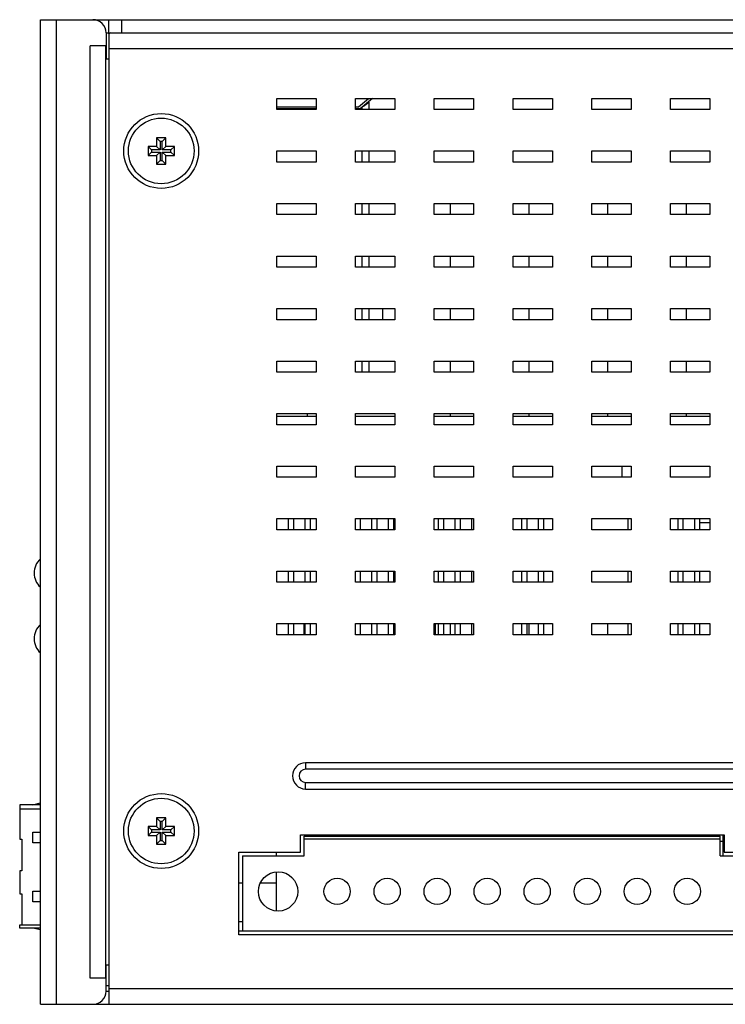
# Model space of a CAD drawing. Extents: x 879 to 1770, y -20 to 610.
# Tile 20 of 24: x 1400 to 1454, y 211 to 286. Entities that reach past the tile are written whole.
import ezdxf

# ---------------------------------------------------------------- set-up
doc = ezdxf.new("R2010")
doc.units = 0
doc.header["$LTSCALE"] = 2
doc.header["$MEASUREMENT"] = 0
for name, color, linetype in [('0720133455-CDXF_CONTIN1165', 7, 'CONTINUOUS'), ('2X20-PIN-HEADXF_CONTIN1167', 7, 'CONTINUOUS'), ('307246537C-2DXF_CONTIN1148', 7, 'CONTINUOUS'), ('3105460500_DXF_CONTINU1164', 7, 'CONTINUOUS'), ('3242248500_IDXF_CONTIN1166', 7, 'CONTINUOUS'), ('3347099401_HDXF_CONTIN1159', 7, 'CONTINUOUS'), ('3460511900_0DXF_CONTIN1145', 7, 'CONTINUOUS'), ('3991137700_CDXF_CONTIN1141', 7, 'CONTINUOUS'), ('3991137800_BDXF_CONTIN1143', 7, 'CONTINUOUS'), ('3991138000_PDXF_CONTIN1142', 7, 'CONTINUOUS'), ('CHIP-GST5009DXF_CONTIN1161', 7, 'CONTINUOUS'), ('LA112B-2G-PFDXF_CONTIN1174', 7, 'CONTINUOUS'), ('MT-SDPL003_DXF_CONTINU1152', 7, 'CONTINUOUS'), ('PCB-M-16P_DXF_CONTINUO1163', 7, 'CONTINUOUS'), ('PCB-M-8P_DXF_CONTINUOU1150', 7, 'CONTINUOUS'), ('POWER-PIN-08DXF_CONTIN1151', 7, 'CONTINUOUS')]:
    doc.layers.add(name, color=color, linetype=linetype)

msp = doc.modelspace()

# ---------------------------------------------------------------- linework, layer by layer
at = {"layer": '0720133455-CDXF_CONTIN1165', "color": 7, "linetype": 'Continuous'}
for p, q in [((1427.067, 223.707), (1427.067, 223.807)), ((1428.067, 223.707), (1428.067, 223.807)), ((1435.267, 223.707), (1435.267, 223.807)), ((1419.867, 222.207), (1419.867, 222.507)), ((1419.867, 218.018), (1419.867, 220.996))]:
    msp.add_line(p, q, dxfattribs=at)
at = {"layer": '2X20-PIN-HEADXF_CONTIN1167', "color": 7, "linetype": 'Continuous'}
for p, q in [((1446.192, 251.907), (1446.192, 251.057)), ((1420.767, 247.907), (1420.767, 247.057)), ((1421.167, 247.907), (1421.167, 247.057)), ((1422.037, 247.907), (1422.037, 247.057)), ((1422.437, 247.907), (1422.437, 247.057)), ((1426.247, 247.907), (1426.247, 247.057)), ((1427.117, 247.907), (1427.117, 247.057)), ((1427.517, 247.907), (1427.517, 247.057)), ((1428.387, 247.907), (1428.387, 247.057)), ((1428.787, 247.907), (1428.787, 247.057)), ((1432.197, 247.907), (1432.197, 247.057)), ((1432.597, 247.907), (1432.597, 247.057)), ((1433.467, 247.907), (1433.467, 247.057)), ((1433.867, 247.907), (1433.867, 247.057)), ((1434.737, 247.907), (1434.737, 247.057)), ((1438.547, 247.907), (1438.547, 247.057)), ((1438.947, 247.907), (1438.947, 247.057)), ((1439.817, 247.907), (1439.817, 247.057)), ((1440.217, 247.907), (1440.217, 247.057)), ((1446.627, 247.907), (1446.627, 247.057)), ((1450.437, 247.907), (1450.437, 247.057)), ((1450.837, 247.907), (1450.837, 247.057)), ((1451.707, 247.907), (1451.707, 247.057)), ((1452.107, 247.907), (1452.107, 247.057)), ((1420.767, 243.907), (1420.767, 243.057)), ((1421.167, 243.907), (1421.167, 243.057)), ((1422.037, 243.907), (1422.037, 243.057)), ((1422.437, 243.907), (1422.437, 243.057)), ((1426.247, 243.907), (1426.247, 243.057)), ((1427.117, 243.907), (1427.117, 243.057)), ((1427.517, 243.907), (1427.517, 243.057)), ((1428.387, 243.907), (1428.387, 243.057)), ((1428.787, 243.907), (1428.787, 243.057)), ((1432.197, 243.907), (1432.197, 243.057)), ((1432.597, 243.907), (1432.597, 243.057)), ((1433.467, 243.907), (1433.467, 243.057)), ((1433.867, 243.907), (1433.867, 243.057)), ((1434.737, 243.907), (1434.737, 243.057)), ((1438.547, 243.907), (1438.547, 243.057)), ((1438.947, 243.907), (1438.947, 243.057)), ((1439.817, 243.907), (1439.817, 243.057)), ((1440.217, 243.907), (1440.217, 243.057)), ((1446.627, 243.907), (1446.627, 243.057)), ((1450.437, 243.907), (1450.437, 243.057)), ((1450.837, 243.907), (1450.837, 243.057)), ((1451.707, 243.907), (1451.707, 243.057)), ((1452.107, 243.907), (1452.107, 243.057)), ((1420.767, 239.907), (1420.767, 239.057)), ((1421.167, 239.907), (1421.167, 239.057)), ((1422.037, 239.907), (1422.037, 239.057)), ((1422.437, 239.907), (1422.437, 239.057)), ((1426.247, 239.907), (1426.247, 239.057)), ((1427.117, 239.907), (1427.117, 239.057)), ((1427.517, 239.907), (1427.517, 239.057)), ((1428.387, 239.907), (1428.387, 239.057)), ((1428.787, 239.907), (1428.787, 239.057)), ((1432.197, 239.907), (1432.197, 239.057)), ((1432.597, 239.907), (1432.597, 239.057)), ((1433.467, 239.907), (1433.467, 239.057)), ((1433.867, 239.907), (1433.867, 239.057)), ((1434.737, 239.907), (1434.737, 239.057)), ((1438.547, 239.907), (1438.547, 239.057)), ((1438.947, 239.907), (1438.947, 239.057)), ((1439.817, 239.907), (1439.817, 239.057)), ((1440.217, 239.907), (1440.217, 239.057)), ((1446.627, 239.907), (1446.627, 239.057)), ((1450.437, 239.907), (1450.437, 239.057)), ((1450.837, 239.907), (1450.837, 239.057)), ((1451.707, 239.907), (1451.707, 239.057)), ((1452.107, 239.907), (1452.107, 239.057)), ((1449.808, 223.807), (1449.808, 223.707))]:
    msp.add_line(p, q, dxfattribs=at)
at = {"layer": '307246537C-2DXF_CONTIN1148', "color": 7, "linetype": 'Continuous'}
for p, q in [((1426.116, 279.257), (1426.89, 279.907)), ((1427.19, 279.907), (1426.237, 279.107)), ((1419.893, 279.257), (1422.893, 279.257)), ((1422.893, 279.107), (1419.893, 279.107)), ((1425.893, 279.257), (1426.116, 279.257)), ((1426.237, 279.107), (1425.893, 279.107)), ((1426.412, 279.057), (1426.412, 279.254)), ((1426.503, 279.331), (1426.912, 279.617)), ((1426.912, 279.617), (1426.912, 279.057)), ((1426.412, 275.057), (1426.412, 275.907)), ((1426.912, 275.907), (1426.912, 275.057)), ((1426.412, 271.057), (1426.412, 271.907)), ((1426.912, 271.907), (1426.912, 271.057)), ((1426.412, 267.057), (1426.412, 267.907)), ((1426.912, 267.907), (1426.912, 267.057)), ((1426.412, 263.057), (1426.412, 263.907)), ((1426.912, 263.907), (1426.912, 263.057)), ((1427.952, 263.907), (1427.952, 263.057)), ((1426.412, 259.057), (1426.412, 259.907)), ((1426.912, 259.907), (1426.912, 259.057)), ((1422.212, 255.907), (1422.212, 255.707))]:
    msp.add_line(p, q, dxfattribs=at)
at = {"layer": '3105460500_DXF_CONTINU1164', "color": 7, "linetype": 'Continuous'}
for p, q in [((1410.743, 276.907), (1410.743, 276.257)), ((1410.743, 276.907), (1411.01, 276.639)), ((1411.443, 276.907), (1410.743, 276.907)), ((1411.443, 276.907), (1411.175, 276.639)), ((1411.443, 276.257), (1411.443, 276.907)), ((1410.093, 276.257), (1410.093, 275.557)), ((1410.093, 276.257), (1410.36, 275.989)), ((1410.743, 276.257), (1410.093, 276.257)), ((1410.743, 276.257), (1411.01, 275.989)), ((1411.01, 276.639), (1411.01, 275.989)), ((1411.175, 276.639), (1411.01, 276.639)), ((1411.175, 275.989), (1411.175, 276.639)), ((1411.443, 276.257), (1411.175, 275.989)), ((1412.093, 276.257), (1411.443, 276.257)), ((1412.093, 276.257), (1411.825, 275.989)), ((1412.093, 275.557), (1412.093, 276.257)), ((1410.093, 275.557), (1410.36, 275.825)), ((1410.093, 275.557), (1410.743, 275.557)), ((1410.36, 275.989), (1410.36, 275.825)), ((1411.01, 275.989), (1410.36, 275.989)), ((1410.36, 275.825), (1411.01, 275.825)), ((1410.743, 275.557), (1411.01, 275.825)), ((1410.743, 275.557), (1410.743, 274.907)), ((1411.01, 275.825), (1411.01, 275.175)), ((1411.825, 275.989), (1411.175, 275.989)), ((1411.175, 275.175), (1411.175, 275.825)), ((1411.443, 275.557), (1411.175, 275.825)), ((1411.175, 275.825), (1411.825, 275.825)), ((1411.443, 274.907), (1411.443, 275.557)), ((1411.443, 275.557), (1412.093, 275.557)), ((1411.825, 275.825), (1411.825, 275.989)), ((1412.093, 275.557), (1411.825, 275.825)), ((1410.743, 274.907), (1411.01, 275.175)), ((1410.743, 274.907), (1411.443, 274.907)), ((1411.01, 275.175), (1411.175, 275.175)), ((1411.443, 274.907), (1411.175, 275.175)), ((1410.743, 225.107), (1410.743, 224.457)), ((1410.743, 225.107), (1411.01, 224.839)), ((1411.443, 225.107), (1410.743, 225.107)), ((1411.443, 225.107), (1411.175, 224.839)), ((1411.443, 224.457), (1411.443, 225.107)), ((1410.093, 224.457), (1410.36, 224.189)), ((1410.093, 224.457), (1410.093, 223.757)), ((1410.743, 224.457), (1410.093, 224.457)), ((1410.743, 224.457), (1411.01, 224.189)), ((1411.01, 224.839), (1411.01, 224.189)), ((1411.175, 224.839), (1411.01, 224.839)), ((1411.175, 224.189), (1411.175, 224.839)), ((1411.443, 224.457), (1411.175, 224.189)), ((1412.093, 224.457), (1411.443, 224.457)), ((1412.093, 224.457), (1411.825, 224.189)), ((1412.093, 223.757), (1412.093, 224.457)), ((1410.093, 223.757), (1410.36, 224.025)), ((1410.093, 223.757), (1410.743, 223.757)), ((1410.36, 224.189), (1410.36, 224.025)), ((1411.01, 224.189), (1410.36, 224.189)), ((1410.36, 224.025), (1411.01, 224.025)), ((1410.743, 223.757), (1411.01, 224.025)), ((1410.743, 223.757), (1410.743, 223.107)), ((1411.01, 224.025), (1411.01, 223.375)), ((1411.825, 224.189), (1411.175, 224.189)), ((1411.443, 223.757), (1411.175, 224.025)), ((1411.175, 223.375), (1411.175, 224.025)), ((1411.175, 224.025), (1411.825, 224.025)), ((1411.443, 223.107), (1411.443, 223.757)), ((1411.443, 223.757), (1412.093, 223.757)), ((1411.825, 224.025), (1411.825, 224.189)), ((1412.093, 223.757), (1411.825, 224.025)), ((1410.743, 223.107), (1411.01, 223.375)), ((1410.743, 223.107), (1411.443, 223.107)), ((1411.01, 223.375), (1411.175, 223.375)), ((1411.443, 223.107), (1411.175, 223.375))]:
    msp.add_line(p, q, dxfattribs=at)
for centre in [(1411.093, 275.907), (1411.093, 224.107)]:
    msp.add_circle(centre, 2.5, dxfattribs=at)
at = {"layer": '3242248500_IDXF_CONTIN1166', "color": 3, "linetype": 'Continuous'}
msp.add_line((1406.893, 212.337), (1407.093, 212.337), dxfattribs=at)
at = {"layer": '3347099401_HDXF_CONTIN1159', "color": 7, "linetype": 'Continuous'}
msp.add_line((1452.107, 247.607), (1452.893, 247.607), dxfattribs=at)
at = {"layer": '3460511900_0DXF_CONTIN1145', "color": 6, "linetype": 'Continuous'}
for p, q in [((1400.313, 226.107), (1400.313, 223.477)), ((1401.893, 226.107), (1400.313, 226.107)), ((1400.313, 225.807), (1401.893, 225.807)), ((1401.313, 226.107), (1401.893, 226.243)), ((1401.313, 223.217), (1401.313, 224.027)), ((1401.313, 224.027), (1401.893, 224.027)), ((1448.313, 223.807), (1448.313, 223.707)), ((1448.813, 223.707), (1448.813, 223.807)), ((1448.863, 223.707), (1448.863, 223.807)), ((1449.113, 223.707), (1449.113, 223.807)), ((1400.313, 223.477), (1400.463, 223.477)), ((1400.463, 223.477), (1400.463, 221.077)), ((1401.893, 223.217), (1401.313, 223.217)), ((1400.313, 221.077), (1400.313, 219.327)), ((1400.463, 221.077), (1400.313, 221.077)), ((1416.993, 220.157), (1417.293, 220.157)), ((1418.646, 220.157), (1419.867, 220.157)), ((1400.313, 219.327), (1400.463, 219.327)), ((1400.463, 219.327), (1400.463, 216.957)), ((1401.313, 218.717), (1401.313, 219.527)), ((1401.313, 219.527), (1401.893, 219.527)), ((1401.893, 218.717), (1401.313, 218.717)), ((1400.313, 216.711), (1400.313, 216.957)), ((1400.313, 216.957), (1401.893, 216.957)), ((1401.863, 216.957), (1401.863, 216.711)), ((1416.993, 217.217), (1417.293, 217.217)), ((1401.863, 216.711), (1400.313, 216.711)), ((1401.893, 216.572), (1401.313, 216.707)), ((1401.863, 216.707), (1401.893, 216.707))]:
    msp.add_line(p, q, dxfattribs=at)
at = {"layer": '3991137700_CDXF_CONTIN1141', "color": 3, "linetype": 'Continuous'}
msp.add_line((1405.893, 285.907), (1501.893, 285.907), dxfattribs=at)
at = {"layer": '3991137700_CDXF_CONTIN1141', "color": 7, "linetype": 'Continuous'}
for p, q in [((1407.093, 284.825), (1407.093, 285.907)), ((1408.093, 284.907), (1408.093, 285.907)), ((1406.893, 284.907), (1496.393, 284.907)), ((1433.093, 271.907), (1433.093, 271.057)), ((1439.093, 271.907), (1439.093, 271.057)), ((1445.093, 271.907), (1445.093, 271.057)), ((1451.093, 271.907), (1451.093, 271.057)), ((1433.093, 267.907), (1433.093, 267.057)), ((1439.093, 267.907), (1439.093, 267.057)), ((1445.093, 267.907), (1445.093, 267.057)), ((1451.093, 267.907), (1451.093, 267.057)), ((1433.093, 263.907), (1433.093, 263.057)), ((1439.093, 263.907), (1439.093, 263.057)), ((1445.093, 263.907), (1445.093, 263.057)), ((1451.093, 263.907), (1451.093, 263.057)), ((1433.093, 259.907), (1433.093, 259.057)), ((1439.093, 259.907), (1439.093, 259.057)), ((1445.093, 259.907), (1445.093, 259.057)), ((1451.093, 259.907), (1451.093, 259.057)), ((1433.093, 255.907), (1433.093, 255.707)), ((1439.093, 255.907), (1439.093, 255.707)), ((1445.093, 255.907), (1445.093, 255.707)), ((1451.093, 255.907), (1451.093, 255.707)), ((1433.093, 239.907), (1433.093, 239.057)), ((1439.093, 239.907), (1439.093, 239.057)), ((1445.093, 239.907), (1445.093, 239.057))]:
    msp.add_line(p, q, dxfattribs=at)
at = {"layer": '3991137800_BDXF_CONTIN1143', "color": 7, "linetype": 'Continuous'}
for p, q in [((1407.093, 284.682), (1407.093, 210.907)), ((1407.093, 283.707), (1496.393, 283.707)), ((1419.893, 279.057), (1419.893, 279.907)), ((1419.893, 279.907), (1422.893, 279.907)), ((1422.893, 279.907), (1422.893, 279.057)), ((1425.893, 279.057), (1425.893, 279.907)), ((1425.893, 279.907), (1428.893, 279.907)), ((1428.893, 279.907), (1428.893, 279.057)), ((1431.893, 279.057), (1431.893, 279.907)), ((1431.893, 279.907), (1434.893, 279.907)), ((1434.893, 279.907), (1434.893, 279.057)), ((1437.893, 279.057), (1437.893, 279.907)), ((1437.893, 279.907), (1440.893, 279.907)), ((1440.893, 279.907), (1440.893, 279.057)), ((1443.893, 279.057), (1443.893, 279.907)), ((1443.893, 279.907), (1446.893, 279.907)), ((1446.893, 279.907), (1446.893, 279.057)), ((1449.893, 279.057), (1449.893, 279.907)), ((1449.893, 279.907), (1452.893, 279.907)), ((1452.893, 279.907), (1452.893, 279.057)), ((1422.893, 279.057), (1419.893, 279.057)), ((1428.893, 279.057), (1425.893, 279.057)), ((1434.893, 279.057), (1431.893, 279.057)), ((1440.893, 279.057), (1437.893, 279.057)), ((1446.893, 279.057), (1443.893, 279.057)), ((1452.893, 279.057), (1449.893, 279.057)), ((1419.893, 275.057), (1419.893, 275.907)), ((1419.893, 275.907), (1422.893, 275.907)), ((1422.893, 275.907), (1422.893, 275.057)), ((1425.893, 275.057), (1425.893, 275.907)), ((1425.893, 275.907), (1428.893, 275.907)), ((1428.893, 275.907), (1428.893, 275.057)), ((1431.893, 275.057), (1431.893, 275.907)), ((1431.893, 275.907), (1434.893, 275.907)), ((1434.893, 275.907), (1434.893, 275.057)), ((1437.893, 275.057), (1437.893, 275.907)), ((1437.893, 275.907), (1440.893, 275.907)), ((1440.893, 275.907), (1440.893, 275.057)), ((1443.893, 275.057), (1443.893, 275.907)), ((1443.893, 275.907), (1446.893, 275.907)), ((1446.893, 275.907), (1446.893, 275.057)), ((1449.893, 275.057), (1449.893, 275.907)), ((1449.893, 275.907), (1452.893, 275.907)), ((1452.893, 275.907), (1452.893, 275.057)), ((1422.893, 275.057), (1419.893, 275.057)), ((1428.893, 275.057), (1425.893, 275.057)), ((1434.893, 275.057), (1431.893, 275.057)), ((1440.893, 275.057), (1437.893, 275.057)), ((1446.893, 275.057), (1443.893, 275.057)), ((1452.893, 275.057), (1449.893, 275.057)), ((1419.893, 271.057), (1419.893, 271.907)), ((1419.893, 271.907), (1422.893, 271.907)), ((1422.893, 271.907), (1422.893, 271.057)), ((1425.893, 271.057), (1425.893, 271.907)), ((1425.893, 271.907), (1428.893, 271.907)), ((1428.893, 271.907), (1428.893, 271.057)), ((1431.893, 271.057), (1431.893, 271.907)), ((1431.893, 271.907), (1434.893, 271.907)), ((1434.893, 271.907), (1434.893, 271.057)), ((1437.893, 271.057), (1437.893, 271.907)), ((1437.893, 271.907), (1440.893, 271.907)), ((1440.893, 271.907), (1440.893, 271.057)), ((1443.893, 271.057), (1443.893, 271.907)), ((1443.893, 271.907), (1446.893, 271.907)), ((1446.893, 271.907), (1446.893, 271.057)), ((1449.893, 271.057), (1449.893, 271.907)), ((1449.893, 271.907), (1452.893, 271.907)), ((1452.893, 271.907), (1452.893, 271.057)), ((1422.893, 271.057), (1419.893, 271.057)), ((1428.893, 271.057), (1425.893, 271.057)), ((1434.893, 271.057), (1431.893, 271.057)), ((1440.893, 271.057), (1437.893, 271.057)), ((1446.893, 271.057), (1443.893, 271.057)), ((1452.893, 271.057), (1449.893, 271.057)), ((1419.893, 267.057), (1419.893, 267.907)), ((1419.893, 267.907), (1422.893, 267.907)), ((1422.893, 267.907), (1422.893, 267.057)), ((1425.893, 267.057), (1425.893, 267.907)), ((1425.893, 267.907), (1428.893, 267.907)), ((1428.893, 267.907), (1428.893, 267.057)), ((1431.893, 267.057), (1431.893, 267.907)), ((1431.893, 267.907), (1434.893, 267.907)), ((1434.893, 267.907), (1434.893, 267.057)), ((1437.893, 267.057), (1437.893, 267.907)), ((1437.893, 267.907), (1440.893, 267.907)), ((1440.893, 267.907), (1440.893, 267.057)), ((1443.893, 267.057), (1443.893, 267.907)), ((1443.893, 267.907), (1446.893, 267.907)), ((1446.893, 267.907), (1446.893, 267.057)), ((1449.893, 267.057), (1449.893, 267.907)), ((1449.893, 267.907), (1452.893, 267.907)), ((1452.893, 267.907), (1452.893, 267.057)), ((1422.893, 267.057), (1419.893, 267.057)), ((1428.893, 267.057), (1425.893, 267.057)), ((1434.893, 267.057), (1431.893, 267.057)), ((1440.893, 267.057), (1437.893, 267.057)), ((1446.893, 267.057), (1443.893, 267.057)), ((1452.893, 267.057), (1449.893, 267.057)), ((1419.893, 263.057), (1419.893, 263.907)), ((1419.893, 263.907), (1422.893, 263.907)), ((1422.893, 263.907), (1422.893, 263.057)), ((1425.893, 263.057), (1425.893, 263.907)), ((1425.893, 263.907), (1428.893, 263.907)), ((1428.893, 263.907), (1428.893, 263.057)), ((1431.893, 263.057), (1431.893, 263.907)), ((1431.893, 263.907), (1434.893, 263.907)), ((1434.893, 263.907), (1434.893, 263.057)), ((1437.893, 263.057), (1437.893, 263.907)), ((1437.893, 263.907), (1440.893, 263.907)), ((1440.893, 263.907), (1440.893, 263.057)), ((1443.893, 263.057), (1443.893, 263.907)), ((1443.893, 263.907), (1446.893, 263.907)), ((1446.893, 263.907), (1446.893, 263.057)), ((1449.893, 263.057), (1449.893, 263.907)), ((1449.893, 263.907), (1452.893, 263.907)), ((1452.893, 263.907), (1452.893, 263.057)), ((1422.893, 263.057), (1419.893, 263.057)), ((1428.893, 263.057), (1425.893, 263.057)), ((1434.893, 263.057), (1431.893, 263.057)), ((1440.893, 263.057), (1437.893, 263.057)), ((1446.893, 263.057), (1443.893, 263.057)), ((1452.893, 263.057), (1449.893, 263.057)), ((1419.893, 259.057), (1419.893, 259.907)), ((1419.893, 259.907), (1422.893, 259.907)), ((1422.893, 259.907), (1422.893, 259.057)), ((1425.893, 259.057), (1425.893, 259.907)), ((1425.893, 259.907), (1428.893, 259.907)), ((1428.893, 259.907), (1428.893, 259.057)), ((1431.893, 259.057), (1431.893, 259.907)), ((1431.893, 259.907), (1434.893, 259.907)), ((1434.893, 259.907), (1434.893, 259.057)), ((1437.893, 259.057), (1437.893, 259.907)), ((1437.893, 259.907), (1440.893, 259.907)), ((1440.893, 259.907), (1440.893, 259.057)), ((1443.893, 259.057), (1443.893, 259.907)), ((1443.893, 259.907), (1446.893, 259.907)), ((1446.893, 259.907), (1446.893, 259.057)), ((1449.893, 259.057), (1449.893, 259.907)), ((1449.893, 259.907), (1452.893, 259.907)), ((1452.893, 259.907), (1452.893, 259.057)), ((1422.893, 259.057), (1419.893, 259.057)), ((1428.893, 259.057), (1425.893, 259.057)), ((1434.893, 259.057), (1431.893, 259.057)), ((1440.893, 259.057), (1437.893, 259.057)), ((1446.893, 259.057), (1443.893, 259.057)), ((1452.893, 259.057), (1449.893, 259.057)), ((1419.893, 255.057), (1419.893, 255.907)), ((1419.893, 255.907), (1422.893, 255.907)), ((1422.893, 255.907), (1422.893, 255.057)), ((1425.893, 255.057), (1425.893, 255.907)), ((1425.893, 255.907), (1428.893, 255.907)), ((1428.893, 255.907), (1428.893, 255.057)), ((1431.893, 255.057), (1431.893, 255.907)), ((1431.893, 255.907), (1434.893, 255.907)), ((1434.893, 255.907), (1434.893, 255.057)), ((1437.893, 255.057), (1437.893, 255.907)), ((1437.893, 255.907), (1440.893, 255.907)), ((1440.893, 255.907), (1440.893, 255.057)), ((1443.893, 255.057), (1443.893, 255.907)), ((1443.893, 255.907), (1446.893, 255.907)), ((1446.893, 255.907), (1446.893, 255.057)), ((1449.893, 255.057), (1449.893, 255.907)), ((1449.893, 255.907), (1452.893, 255.907)), ((1452.893, 255.907), (1452.893, 255.057)), ((1422.893, 255.057), (1419.893, 255.057)), ((1428.893, 255.057), (1425.893, 255.057)), ((1434.893, 255.057), (1431.893, 255.057)), ((1440.893, 255.057), (1437.893, 255.057)), ((1446.893, 255.057), (1443.893, 255.057)), ((1452.893, 255.057), (1449.893, 255.057)), ((1419.893, 251.057), (1419.893, 251.907)), ((1419.893, 251.907), (1422.893, 251.907)), ((1422.893, 251.907), (1422.893, 251.057)), ((1425.893, 251.057), (1425.893, 251.907)), ((1425.893, 251.907), (1428.893, 251.907)), ((1428.893, 251.907), (1428.893, 251.057)), ((1431.893, 251.057), (1431.893, 251.907)), ((1431.893, 251.907), (1434.893, 251.907)), ((1434.893, 251.907), (1434.893, 251.057)), ((1437.893, 251.057), (1437.893, 251.907)), ((1437.893, 251.907), (1440.893, 251.907)), ((1440.893, 251.907), (1440.893, 251.057)), ((1443.893, 251.057), (1443.893, 251.907)), ((1443.893, 251.907), (1446.893, 251.907)), ((1446.893, 251.907), (1446.893, 251.057)), ((1449.893, 251.057), (1449.893, 251.907)), ((1449.893, 251.907), (1452.893, 251.907)), ((1452.893, 251.907), (1452.893, 251.057)), ((1422.893, 251.057), (1419.893, 251.057)), ((1428.893, 251.057), (1425.893, 251.057)), ((1434.893, 251.057), (1431.893, 251.057)), ((1440.893, 251.057), (1437.893, 251.057)), ((1446.893, 251.057), (1443.893, 251.057)), ((1452.893, 251.057), (1449.893, 251.057)), ((1419.893, 247.057), (1419.893, 247.907)), ((1419.893, 247.907), (1422.893, 247.907)), ((1422.893, 247.907), (1422.893, 247.057)), ((1425.893, 247.057), (1425.893, 247.907)), ((1425.893, 247.907), (1428.893, 247.907)), ((1428.893, 247.907), (1428.893, 247.057)), ((1431.893, 247.057), (1431.893, 247.907)), ((1431.893, 247.907), (1434.893, 247.907)), ((1434.893, 247.907), (1434.893, 247.057)), ((1437.893, 247.057), (1437.893, 247.907)), ((1437.893, 247.907), (1440.893, 247.907)), ((1440.893, 247.907), (1440.893, 247.057)), ((1443.893, 247.057), (1443.893, 247.907)), ((1443.893, 247.907), (1446.893, 247.907)), ((1446.893, 247.907), (1446.893, 247.057)), ((1449.893, 247.057), (1449.893, 247.907)), ((1449.893, 247.907), (1452.893, 247.907)), ((1452.893, 247.907), (1452.893, 247.057)), ((1422.893, 247.057), (1419.893, 247.057)), ((1428.893, 247.057), (1425.893, 247.057)), ((1434.893, 247.057), (1431.893, 247.057)), ((1440.893, 247.057), (1437.893, 247.057)), ((1446.893, 247.057), (1443.893, 247.057)), ((1452.893, 247.057), (1449.893, 247.057)), ((1419.893, 243.057), (1419.893, 243.907)), ((1419.893, 243.907), (1422.893, 243.907)), ((1422.893, 243.907), (1422.893, 243.057)), ((1425.893, 243.057), (1425.893, 243.907)), ((1425.893, 243.907), (1428.893, 243.907)), ((1428.893, 243.907), (1428.893, 243.057)), ((1431.893, 243.057), (1431.893, 243.907)), ((1431.893, 243.907), (1434.893, 243.907)), ((1434.893, 243.907), (1434.893, 243.057)), ((1437.893, 243.057), (1437.893, 243.907)), ((1437.893, 243.907), (1440.893, 243.907)), ((1440.893, 243.907), (1440.893, 243.057)), ((1443.893, 243.057), (1443.893, 243.907)), ((1443.893, 243.907), (1446.893, 243.907)), ((1446.893, 243.907), (1446.893, 243.057)), ((1449.893, 243.907), (1452.893, 243.907)), ((1449.893, 243.057), (1449.893, 243.907)), ((1452.893, 243.907), (1452.893, 243.057)), ((1422.893, 243.057), (1419.893, 243.057)), ((1428.893, 243.057), (1425.893, 243.057)), ((1434.893, 243.057), (1431.893, 243.057)), ((1440.893, 243.057), (1437.893, 243.057)), ((1446.893, 243.057), (1443.893, 243.057)), ((1452.893, 243.057), (1449.893, 243.057)), ((1419.893, 239.057), (1419.893, 239.907)), ((1419.893, 239.907), (1422.893, 239.907)), ((1422.893, 239.907), (1422.893, 239.057)), ((1425.893, 239.057), (1425.893, 239.907)), ((1425.893, 239.907), (1428.893, 239.907)), ((1428.893, 239.907), (1428.893, 239.057)), ((1431.893, 239.057), (1431.893, 239.907)), ((1431.893, 239.907), (1434.893, 239.907)), ((1434.893, 239.907), (1434.893, 239.057)), ((1437.893, 239.057), (1437.893, 239.907)), ((1437.893, 239.907), (1440.893, 239.907)), ((1440.893, 239.907), (1440.893, 239.057)), ((1443.893, 239.057), (1443.893, 239.907)), ((1443.893, 239.907), (1446.893, 239.907)), ((1446.893, 239.907), (1446.893, 239.057)), ((1449.893, 239.907), (1452.893, 239.907)), ((1449.893, 239.057), (1449.893, 239.907)), ((1452.893, 239.907), (1452.893, 239.057)), ((1422.893, 239.057), (1419.893, 239.057)), ((1428.893, 239.057), (1425.893, 239.057)), ((1434.893, 239.057), (1431.893, 239.057)), ((1440.893, 239.057), (1437.893, 239.057)), ((1446.893, 239.057), (1443.893, 239.057)), ((1452.893, 239.057), (1449.893, 239.057)), ((1422.093, 229.307), (1422.093, 228.807)), ((1486.893, 229.307), (1422.093, 229.307)), ((1486.893, 228.807), (1422.093, 228.807)), ((1422.093, 227.307), (1422.093, 227.807)), ((1422.093, 227.807), (1486.893, 227.807)), ((1422.093, 227.307), (1486.893, 227.307)), ((1421.693, 222.507), (1421.693, 223.807)), ((1421.693, 223.807), (1453.963, 223.807)), ((1453.963, 223.807), (1453.963, 222.507)), ((1416.993, 216.207), (1416.993, 222.507)), ((1416.993, 222.507), (1421.693, 222.507)), ((1453.963, 222.507), (1462.963, 222.507)), ((1495.483, 216.207), (1416.993, 216.207)), ((1407.093, 212.107), (1501.893, 212.107)), ((1405.893, 210.907), (1500.893, 210.907))]:
    msp.add_line(p, q, dxfattribs=at)
at = {"layer": '3991137800_BDXF_CONTIN1143', "color": 3, "linetype": 'Continuous'}
msp.add_line((1406.893, 211.907), (1407.093, 211.907), dxfattribs=at)
at = {"layer": '3991137800_BDXF_CONTIN1143', "color": 7, "linetype": 'Continuous'}
for centre in [(1411.093, 275.907), (1411.093, 224.107)]:
    msp.add_circle(centre, 2.85, dxfattribs=at)
for radius in [1, 0.5]:
    msp.add_arc((1422.093, 228.307), radius, 90, 270, dxfattribs=at)
for points, start_tangent, end_tangent in [([(1407.121, 284.851), (1407.093, 284.682)], (-0.572215, -0.820104), (0, -1)), ([(1407.219, 284.907), (1407.121, 284.851)], (-1, 0), (-0.572215, -0.820104))]:
    msp.add_spline(points, degree=3, dxfattribs=dict(at, start_tangent=start_tangent, end_tangent=end_tangent))
at = {"layer": '3991138000_PDXF_CONTIN1142', "color": 7, "linetype": 'Continuous'}
for p, q in [((1401.893, 210.907), (1401.893, 285.907)), ((1401.893, 285.907), (1405.893, 285.907)), ((1403.093, 285.907), (1403.093, 210.907)), ((1406.893, 284.907), (1406.893, 282.907)), ((1405.693, 212.907), (1405.693, 283.907)), ((1406.893, 283.907), (1405.693, 283.907)), ((1406.881, 212.906), (1406.881, 283.908)), ((1407.078, 282.907), (1406.893, 282.907)), ((1406.893, 211.907), (1406.893, 213.907)), ((1406.893, 213.907), (1407.078, 213.907)), ((1406.893, 212.907), (1405.693, 212.907)), ((1401.893, 210.907), (1405.893, 210.907))]:
    msp.add_line(p, q, dxfattribs=at)
for centre, start, end in [((1405.893, 284.907), 0, 90), ((1405.893, 211.907), 270, 0)]:
    msp.add_arc(centre, 1, start, end, dxfattribs=at)
at = {"layer": 'CHIP-GST5009DXF_CONTIN1161', "color": 7, "linetype": 'Continuous'}
for p, q in [((1421.984, 239.057), (1421.984, 239.907)), ((1421.986, 239.057), (1421.986, 239.907)), ((1431.986, 239.057), (1431.986, 239.907))]:
    msp.add_line(p, q, dxfattribs=at)
at = {"layer": 'LA112B-2G-PFDXF_CONTIN1174', "color": 7, "linetype": 'Continuous'}
for centre in [(1402.863, 243.757), (1402.863, 238.757)]:
    msp.add_arc(centre, 1.45, 132.17223, 227.82777, dxfattribs=at)
at = {"layer": 'MT-SDPL003_DXF_CONTINU1152', "color": 7, "linetype": 'Continuous'}
for p, q in [((1438.063, 223.707), (1438.063, 223.807)), ((1438.313, 223.807), (1438.313, 223.707)), ((1453.904, 223.307), (1453.663, 223.307)), ((1453.904, 222.207), (1453.904, 223.307)), ((1453.904, 223.307), (1453.963, 223.307))]:
    msp.add_line(p, q, dxfattribs=at)
for centre, radius, start, end in [((1445.173, 223.507), 5, 2.30608, 3.45915), ((1445.15, 223.509), 5.254, 2.17053, 3.26761), ((1442.901, 223.314), 11.003, 359.96231, 2.57212)]:
    msp.add_arc(centre, radius, start, end, dxfattribs=at)
at = {"layer": 'PCB-M-16P_DXF_CONTINUO1163', "color": 7, "linetype": 'Continuous'}
for p, q in [((1419.893, 255.707), (1422.893, 255.707)), ((1425.893, 255.707), (1428.893, 255.707)), ((1431.893, 255.707), (1434.893, 255.707)), ((1437.893, 255.707), (1440.893, 255.707)), ((1443.893, 255.707), (1446.893, 255.707)), ((1449.893, 255.707), (1452.893, 255.707))]:
    msp.add_line(p, q, dxfattribs=at)
at = {"layer": 'PCB-M-8P_DXF_CONTINUOU1150', "color": 7, "linetype": 'Continuous'}
msp.add_line((1416.993, 216.507), (1417.293, 216.507), dxfattribs=at)
at = {"layer": 'POWER-PIN-08DXF_CONTIN1151', "color": 7, "linetype": 'Continuous'}
for p, q in [((1421.993, 222.207), (1421.993, 223.707)), ((1421.993, 223.707), (1453.663, 223.707)), ((1421.993, 223.507), (1453.663, 223.507)), ((1453.663, 222.207), (1453.663, 223.707)), ((1417.293, 222.207), (1417.293, 216.507)), ((1417.293, 222.207), (1421.993, 222.207)), ((1453.663, 222.207), (1458.363, 222.207)), ((1417.293, 216.507), (1458.363, 216.507))]:
    msp.add_line(p, q, dxfattribs=at)
for centre, radius in [((1419.993, 219.507), 1.5), ((1424.493, 219.507), 1), ((1428.303, 219.507), 1), ((1432.113, 219.507), 1), ((1435.923, 219.507), 1), ((1439.733, 219.507), 1), ((1443.543, 219.507), 1), ((1447.353, 219.507), 1), ((1451.163, 219.507), 1)]:
    msp.add_circle(centre, radius, dxfattribs=at)

doc.saveas('drawing.dxf')
